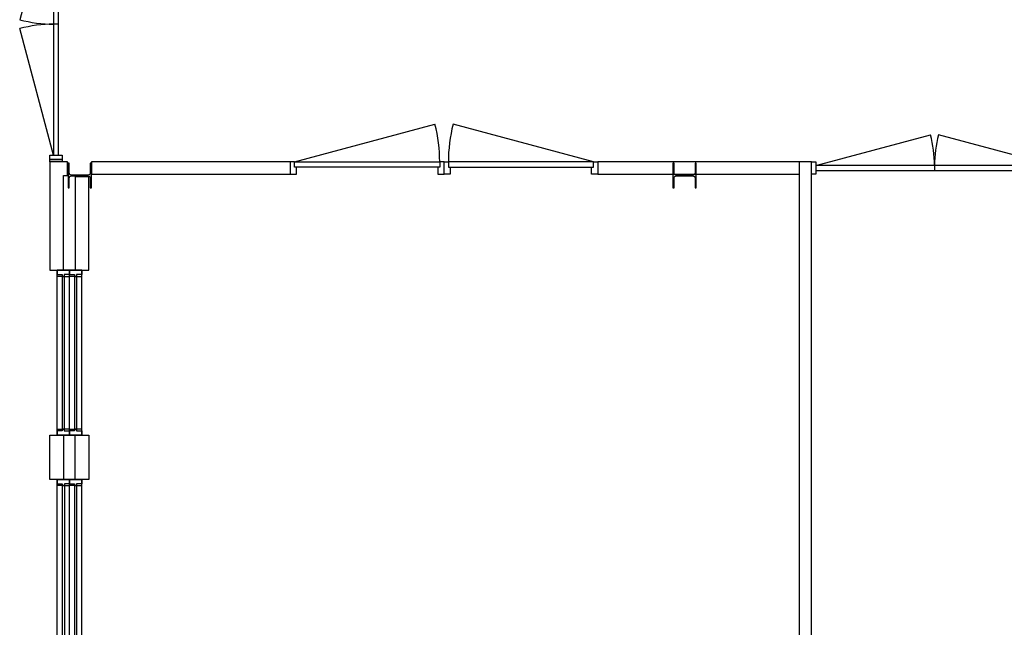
# Model space of a CAD drawing. Header units: millimetres. Extents: x 7256 to 213640, y 21030 to 164335.
# Tile 5 of 70: x 20441 to 28447, y 54258 to 59195. Entities that reach past the tile are written whole.
import ezdxf

# ---------------------------------------------------------------- set-up
doc = ezdxf.new("R2010")
doc.units = ezdxf.units.MM
doc.header["$LTSCALE"] = 100
for name, color, linetype in [('AL21----_BUITENWAND', 3, 'Continuous'), ('AL22----_BINNENWAND', 2, 'Continuous'), ('AL28----_KONSTRUKTIE_BETON', 3, 'Continuous'), ('AL31----_BUITENKOZIJNEN', 1, 'Continuous'), ('AL32----_BINNENKOZIJNEN', 1, 'Continuous')]:
    doc.layers.add(name, color=color, linetype=linetype)

# ---------------------------------------------------------------- blocks, each defined once
blk = doc.blocks.new('HEA 200')
at = {"layer": 'AL28----_KONSTRUKTIE_BETON'}
h = blk.add_hatch(color=7, dxfattribs=at)
h.dxf.hatch_style = 1
h.paths.add_polyline_path([(100, -85), (21.2, -85, -0.414214), (3.3, -67), (3.3, 67, -0.414214), (21.2, 85), (100, 85), (100, 95), (-100, 95), (-100, 85), (-21.2, 85, -0.414214), (-3.3, 67), (-3.3, -67, -0.414214), (-21.2, -85), (-100, -85), (-100, -95), (100, -95)])
blk.add_lwpolyline([(-100, 95), (-100, 85), (-21.2, 85, -0.414214), (-3.3, 67), (-3.3, -67, -0.414214), (-21.2, -85), (-100, -85), (-100, -95), (100, -95), (100, -85), (21.2, -85, -0.414214), (3.3, -67), (3.3, 67, -0.414214), (21.2, 85), (100, 85), (100, 95)], format="xyb", close=True, dxfattribs=at)
blk = doc.blocks.new('*U205')
at = {"layer": 'AL32----_BINNENKOZIJNEN'}
for points in [[(-1964.9, 20.6), (-1032.8, 270.4)], [(-35, 20.6), (-967.1, 270.4)], [(-1000, 20.6), (-1000, -20.6)]]:
    blk.add_lwpolyline(points, dxfattribs=at)
for points in [[(-2000, 50), (-1965, 50), (-1965, -50), (-2000, -50)], [(-1964.9, 20.6), (-1965, -20.6), (-35, -20.6), (-35, 20.6)], [(-35, 50), (0, 50), (0, -50), (-35, -50)]]:
    blk.add_lwpolyline(points, close=True, dxfattribs=at)
for centre, start, end in [((-1964.9, 20.6), 359.99926, 15), ((-35, 20.6), 165, 180.00074)]:
    blk.add_arc(centre, 965, start, end, dxfattribs=at)
blk = doc.blocks.new('Buitenkozijn bouwhal')
at = {"layer": 'AL31----_BUITENKOZIJNEN'}
for points in [[(0.1, 1395), (0.1, 1360), (41.3, 1360), (41.3, 1345), (100.1, 1345), (100.1, 1395)], [(100.1, 1395), (100.1, 1360), (58.8, 1360), (58.8, 1345), (0.1, 1345), (0.1, 1395)], [(100.1, 1395), (100.1, 1360), (141.3, 1360), (141.3, 1345), (200.1, 1345), (200.1, 1395)], [(200.1, 1395), (200.1, 1360), (158.8, 1360), (158.8, 1345), (100.1, 1345), (100.1, 1395)], [(41.3, 1360), (41.3, 90), (0.1, 90), (0.1, 1360)], [(58.8, 1360), (58.8, 90), (100.1, 90), (100.1, 1360)], [(141.3, 1360), (141.3, 90), (100.1, 90), (100.1, 1360)], [(158.8, 1360), (158.8, 90), (200.1, 90), (200.1, 1360)], [(0.1, 105), (58.8, 105), (58.8, 90), (100.1, 90), (100.1, 55), (0, 55)], [(100.1, 105), (41.3, 105), (41.3, 90), (0.1, 90), (0.1, 55), (100.1, 55)], [(100.1, 105), (158.8, 105), (158.8, 90), (200.1, 90), (200.1, 55), (100, 55)], [(200.1, 105), (141.3, 105), (141.3, 90), (100.1, 90), (100.1, 55), (200.1, 55)]]:
    blk.add_lwpolyline(points, close=True, dxfattribs=at)

msp = doc.modelspace()

# ---------------------------------------------------------------- linework, layer by layer
at = {"layer": 'AL21----_BUITENWAND'}
msp.add_line((20844.8, 55818.9), (20845, 55818.9), dxfattribs=at)
for points in [[(20796.9, 57158.9), (20796.9, 57928.9), (20828.9, 57928.9), (20828.9, 58038.9), (20686.9, 58038.9), (20686.9, 57158.9)], [(20892.9, 57918.6), (20892.9, 57158.9), (21002.9, 57158.9), (21002.9, 57918.6)], [(20686.9, 55818.9), (20796.9, 55818.9), (20796.9, 55458.9), (20687, 55458.9)], [(21003, 55458.9), (20892.9, 55458.9), (20892.9, 55818.9), (21002.9, 55818.9)]]:
    msp.add_lwpolyline(points, close=True, dxfattribs=at)
at = {"layer": 'AL22----_BINNENWAND'}
for p, q in [((22641.1, 58038.9), (21023.9, 58038.9)), ((21023.9, 58038.9), (21023.9, 57938.9)), ((26879.4, 58038.9), (25141.1, 58038.9)), ((25141.1, 58038.9), (25141.1, 57938.9)), ((26779.4, 58038.9), (26779.4, 53477.9)), ((26879.4, 53477.9), (26879.4, 58038.9)), ((21023.9, 57938.9), (22641.1, 57938.9)), ((25141.1, 57938.9), (26779.4, 57938.9))]:
    msp.add_line(p, q, dxfattribs=at)
at = {"layer": 'AL31----_BUITENKOZIJNEN'}
for p, q in [((20686.9, 58038.9), (20686.9, 58058.4)), ((20686.9, 58058.4), (20786.9, 58058.4)), ((20786.9, 58058.4), (20786.9, 58038.9)), ((20786.9, 58038.9), (20686.9, 58038.9))]:
    msp.add_line(p, q, dxfattribs=at)
for points in [[(20716.3, 60223.3), (20440.6, 59194.6)], [(20716.3, 58093.5), (20440.6, 59122.1)], [(20757.5, 59158.3), (20716.3, 59158.3)], [(22676.1, 58038.9), (23817.5, 58344.8)], [(25106.1, 58038.9), (23964.8, 58344.8)]]:
    msp.add_lwpolyline(points, dxfattribs=at)
for points in [[(20757.5, 60223.3), (20716.3, 60223.4), (20716.3, 58093.4), (20757.5, 58093.4)], [(20786.9, 58093.4), (20786.9, 58058.4), (20686.9, 58058.4), (20686.9, 58093.4)], [(22691.1, 57938.9), (22691.1, 57997.7), (22676.1, 57997.7), (22676.1, 58038.9), (22641.1, 58038.9), (22641.1, 57938.9)], [(23856.1, 57997.7), (22676.1, 57997.7), (22676.1, 58038.9), (23856.1, 58038.9)], [(23891.1, 58038.9), (23856.1, 58038.9), (23856.1, 57997.7), (23841.1, 57997.7), (23841.1, 57938.9), (23891.1, 57938.9)], [(23891.1, 58038.9), (23926.1, 58038.9), (23926.1, 57997.7), (23941.1, 57997.7), (23941.1, 57938.9), (23891.1, 57938.9)], [(23926.1, 57997.7), (25106.1, 57997.7), (25106.1, 58038.9), (23926.1, 58038.9)], [(25091.1, 57938.9), (25091.1, 57997.7), (25106.1, 57997.7), (25106.1, 58038.9), (25141.1, 58038.9), (25141.1, 57938.9)]]:
    msp.add_lwpolyline(points, close=True, dxfattribs=at)
for centre, radius, start, end in [((20716.3, 60223.3), 1065, 255, 270.00067), ((20716.3, 58093.5), 1065, 89.99933, 105), ((22626.1, 58038.9), 1230, 0, 14.39717), ((25156.1, 58038.9), 1230, 165.60283, 180)]:
    msp.add_arc(centre, radius, start, end, dxfattribs=at)

# ---------------------------------------------------------------- block references
at = {"layer": 'AL28----_KONSTRUKTIE_BETON', "rotation": 90}
for p in [(20928.9, 57929.2), (25846.9, 57929.2)]:
    msp.add_blockref('HEA 200', p, dxfattribs=at)
at = {"layer": 'AL31----_BUITENKOZIJNEN'}
for p in [(20744.8, 55763.9), (20744.9, 54063.9)]:
    msp.add_blockref('Buitenkozijn bouwhal', p, dxfattribs=at)
at = {"layer": 'AL32----_BINNENKOZIJNEN'}
msp.add_blockref('*U205', (28879.4, 57988.9), dxfattribs=at)

doc.saveas('drawing.dxf')
